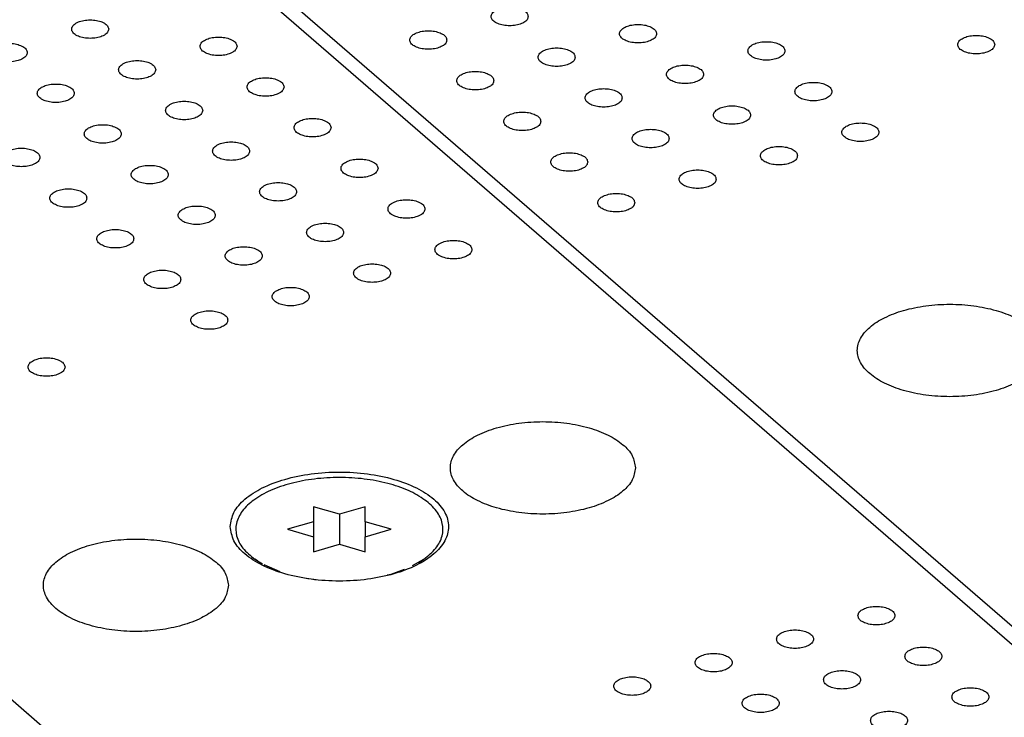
# Model space of a CAD drawing. Header units: inches. Extents: x 0 to 841, y 0 to 594.
# Tile 73 of 84: x 607 to 634, y 374 to 393. Entities that reach past the tile are written whole.
import ezdxf

# ---------------------------------------------------------------- set-up
doc = ezdxf.new("R2010")
doc.units = ezdxf.units.IN

# ---------------------------------------------------------------- blocks, each defined once
blk = doc.blocks.new('E8021-26512__267', base_point=(578.243, 347.648))
at = {"color": 7, "linetype": 'Continuous'}
for p, q in [((653.358, 359.702), (600.128, 405.799)), ((578.779, 399.389), (631.579, 353.662))]:
    blk.add_line(p, q, dxfattribs=at)
for points, knots in [([(609.639, 393.066), (609.631, 393.097), (609.615, 393.165), (609.514, 393.237), (609.384, 393.29), (609.223, 393.318), (609.054, 393.318), (608.894, 393.29), (608.761, 393.237), (608.667, 393.165), (608.626, 393.066), (608.667, 392.968), (608.761, 392.895), (608.894, 392.843), (609.054, 392.815), (609.223, 392.815), (609.384, 392.843), (609.514, 392.895), (609.615, 392.968), (609.631, 393.036), (609.639, 393.066)], [0, 0, 0, 0, 0.090666, 0.205523, 0.349779, 0.515635, 0.689283, 0.855139, 0.999394, 1.114251, 1.204917, 1.295583, 1.410441, 1.554696, 1.720552, 1.8942, 2.060056, 2.204311, 2.319168, 2.409834, 2.409834, 2.409834, 2.409834]), ([(613.108, 392.602), (613.101, 392.632), (613.084, 392.7), (612.984, 392.773), (612.853, 392.825), (612.693, 392.853), (612.524, 392.853), (612.364, 392.825), (612.231, 392.773), (612.136, 392.7), (612.096, 392.602), (612.136, 392.503), (612.231, 392.431), (612.364, 392.378), (612.524, 392.35), (612.693, 392.35), (612.853, 392.378), (612.984, 392.431), (613.084, 392.503), (613.101, 392.571), (613.108, 392.602)], [0, 0, 0, 0, 0.090666, 0.205523, 0.349779, 0.515635, 0.689283, 0.855139, 0.999394, 1.114251, 1.204917, 1.295583, 1.410441, 1.554696, 1.720552, 1.8942, 2.060056, 2.204311, 2.319168, 2.409834, 2.409834, 2.409834, 2.409834]), ([(607.439, 392.431), (607.432, 392.462), (607.415, 392.53), (607.314, 392.602), (607.184, 392.655), (607.023, 392.683), (606.854, 392.683), (606.694, 392.655), (606.562, 392.602), (606.467, 392.53), (606.426, 392.431), (606.467, 392.333), (606.562, 392.26), (606.694, 392.208), (606.854, 392.18), (607.023, 392.18), (607.184, 392.208), (607.314, 392.26), (607.415, 392.333), (607.432, 392.401), (607.439, 392.431)], [0, 0, 0, 0, 0.090666, 0.205523, 0.349779, 0.515635, 0.689283, 0.855139, 0.999394, 1.114251, 1.204917, 1.295583, 1.410441, 1.554696, 1.720552, 1.8942, 2.060056, 2.204311, 2.319168, 2.409834, 2.409834, 2.409834, 2.409834]), ([(610.909, 391.967), (610.901, 391.997), (610.885, 392.065), (610.784, 392.138), (610.654, 392.19), (610.493, 392.218), (610.324, 392.218), (610.164, 392.19), (610.031, 392.138), (609.937, 392.065), (609.896, 391.967), (609.937, 391.868), (610.031, 391.796), (610.164, 391.743), (610.324, 391.715), (610.493, 391.715), (610.654, 391.743), (610.784, 391.796), (610.885, 391.868), (610.901, 391.936), (610.909, 391.967)], [0, 0, 0, 0, 0.090666, 0.205523, 0.349779, 0.515635, 0.689283, 0.855139, 0.999394, 1.114251, 1.204917, 1.295583, 1.410441, 1.554696, 1.720552, 1.8942, 2.060056, 2.204311, 2.319168, 2.409834, 2.409834, 2.409834, 2.409834]), ([(614.378, 391.502), (614.371, 391.532), (614.354, 391.6), (614.254, 391.673), (614.123, 391.725), (613.963, 391.753), (613.794, 391.753), (613.634, 391.725), (613.501, 391.673), (613.406, 391.6), (613.366, 391.502), (613.406, 391.403), (613.501, 391.331), (613.634, 391.278), (613.794, 391.25), (613.963, 391.25), (614.123, 391.278), (614.254, 391.331), (614.354, 391.403), (614.371, 391.472), (614.378, 391.502)], [0, 0, 0, 0, 0.090666, 0.205523, 0.349779, 0.515635, 0.689283, 0.855139, 0.999394, 1.114251, 1.204917, 1.295583, 1.410441, 1.554696, 1.720552, 1.8942, 2.060056, 2.204311, 2.319168, 2.409834, 2.409834, 2.409834, 2.409834]), ([(608.709, 391.332), (608.702, 391.362), (608.685, 391.43), (608.584, 391.503), (608.454, 391.555), (608.293, 391.583), (608.124, 391.583), (607.964, 391.555), (607.832, 391.503), (607.737, 391.43), (607.696, 391.332), (607.737, 391.233), (607.832, 391.161), (607.964, 391.108), (608.124, 391.08), (608.293, 391.08), (608.454, 391.108), (608.584, 391.161), (608.685, 391.233), (608.702, 391.301), (608.709, 391.332)], [0, 0, 0, 0, 0.090666, 0.205523, 0.349779, 0.515635, 0.689283, 0.855139, 0.999394, 1.114251, 1.204917, 1.295583, 1.410441, 1.554696, 1.720552, 1.8942, 2.060056, 2.204311, 2.319168, 2.409834, 2.409834, 2.409834, 2.409834]), ([(612.179, 390.867), (612.171, 390.897), (612.155, 390.965), (612.054, 391.038), (611.924, 391.09), (611.763, 391.118), (611.594, 391.118), (611.434, 391.09), (611.301, 391.038), (611.207, 390.965), (611.166, 390.867), (611.207, 390.768), (611.301, 390.696), (611.434, 390.643), (611.594, 390.615), (611.763, 390.615), (611.924, 390.643), (612.054, 390.696), (612.155, 390.768), (612.171, 390.837), (612.179, 390.867)], [0, 0, 0, 0, 0.090666, 0.205523, 0.349779, 0.515635, 0.689283, 0.855139, 0.999394, 1.114251, 1.204917, 1.295583, 1.410441, 1.554696, 1.720552, 1.8942, 2.060056, 2.204311, 2.319168, 2.409834, 2.409834, 2.409834, 2.409834]), ([(609.979, 390.232), (609.972, 390.262), (609.955, 390.33), (609.854, 390.403), (609.724, 390.455), (609.563, 390.483), (609.394, 390.483), (609.234, 390.455), (609.102, 390.403), (609.007, 390.33), (608.966, 390.232), (609.007, 390.133), (609.102, 390.061), (609.234, 390.008), (609.394, 389.98), (609.563, 389.98), (609.724, 390.008), (609.854, 390.061), (609.955, 390.133), (609.972, 390.202), (609.979, 390.232)], [0, 0, 0, 0, 0.090666, 0.205523, 0.349779, 0.515635, 0.689283, 0.855139, 0.999394, 1.114251, 1.204917, 1.295583, 1.410441, 1.554696, 1.720552, 1.8942, 2.060056, 2.204311, 2.319168, 2.409834, 2.409834, 2.409834, 2.409834]), ([(615.648, 390.402), (615.641, 390.432), (615.624, 390.5), (615.524, 390.573), (615.393, 390.626), (615.233, 390.653), (615.064, 390.653), (614.904, 390.626), (614.771, 390.573), (614.676, 390.5), (614.636, 390.402), (614.676, 390.303), (614.771, 390.231), (614.904, 390.178), (615.064, 390.151), (615.233, 390.151), (615.393, 390.178), (615.524, 390.231), (615.624, 390.303), (615.641, 390.372), (615.648, 390.402)], [0, 0, 0, 0, 0.090666, 0.205523, 0.349779, 0.515635, 0.689283, 0.855139, 0.999394, 1.114251, 1.204917, 1.295583, 1.410441, 1.554696, 1.720552, 1.8942, 2.060056, 2.204311, 2.319168, 2.409834, 2.409834, 2.409834, 2.409834]), ([(613.449, 389.767), (613.441, 389.797), (613.425, 389.865), (613.324, 389.938), (613.194, 389.991), (613.033, 390.018), (612.864, 390.018), (612.704, 389.991), (612.571, 389.938), (612.477, 389.865), (612.436, 389.767), (612.477, 389.668), (612.571, 389.596), (612.704, 389.543), (612.864, 389.516), (613.033, 389.516), (613.194, 389.543), (613.324, 389.596), (613.425, 389.668), (613.441, 389.737), (613.449, 389.767)], [0, 0, 0, 0, 0.090666, 0.205523, 0.349779, 0.515635, 0.689283, 0.855139, 0.999394, 1.114251, 1.204917, 1.295583, 1.410441, 1.554696, 1.720552, 1.8942, 2.060056, 2.204311, 2.319168, 2.409834, 2.409834, 2.409834, 2.409834]), ([(607.779, 389.597), (607.772, 389.627), (607.755, 389.695), (607.655, 389.768), (607.524, 389.82), (607.364, 389.848), (607.195, 389.848), (607.035, 389.82), (606.902, 389.768), (606.807, 389.695), (606.767, 389.597), (606.807, 389.498), (606.902, 389.426), (607.035, 389.373), (607.195, 389.345), (607.364, 389.345), (607.524, 389.373), (607.655, 389.426), (607.755, 389.498), (607.772, 389.567), (607.779, 389.597)], [0, 0, 0, 0, 0.090666, 0.205523, 0.349779, 0.515635, 0.689283, 0.855139, 0.999394, 1.114251, 1.204917, 1.295583, 1.410441, 1.554696, 1.720552, 1.8942, 2.060056, 2.204311, 2.319168, 2.409834, 2.409834, 2.409834, 2.409834]), ([(611.249, 389.132), (611.242, 389.162), (611.225, 389.23), (611.124, 389.303), (610.994, 389.356), (610.833, 389.383), (610.664, 389.383), (610.504, 389.356), (610.372, 389.303), (610.277, 389.23), (610.236, 389.132), (610.277, 389.033), (610.372, 388.961), (610.504, 388.908), (610.664, 388.881), (610.833, 388.881), (610.994, 388.908), (611.124, 388.961), (611.225, 389.033), (611.242, 389.102), (611.249, 389.132)], [0, 0, 0, 0, 0.090666, 0.205523, 0.349779, 0.515635, 0.689283, 0.855139, 0.999394, 1.114251, 1.204917, 1.295583, 1.410441, 1.554696, 1.720552, 1.8942, 2.060056, 2.204311, 2.319168, 2.409834, 2.409834, 2.409834, 2.409834]), ([(616.918, 389.302), (616.911, 389.332), (616.894, 389.401), (616.794, 389.473), (616.663, 389.526), (616.503, 389.553), (616.334, 389.553), (616.174, 389.526), (616.041, 389.473), (615.946, 389.401), (615.906, 389.302), (615.946, 389.203), (616.041, 389.131), (616.174, 389.078), (616.334, 389.051), (616.503, 389.051), (616.663, 389.078), (616.794, 389.131), (616.894, 389.203), (616.911, 389.272), (616.918, 389.302)], [0, 0, 0, 0, 0.090666, 0.205523, 0.349779, 0.515635, 0.689283, 0.855139, 0.999394, 1.114251, 1.204917, 1.295583, 1.410441, 1.554696, 1.720552, 1.8942, 2.060056, 2.204311, 2.319168, 2.409834, 2.409834, 2.409834, 2.409834]), ([(614.719, 388.667), (614.711, 388.697), (614.695, 388.766), (614.594, 388.838), (614.464, 388.891), (614.303, 388.918), (614.134, 388.918), (613.974, 388.891), (613.841, 388.838), (613.747, 388.766), (613.706, 388.667), (613.747, 388.568), (613.841, 388.496), (613.974, 388.443), (614.134, 388.416), (614.303, 388.416), (614.464, 388.443), (614.594, 388.496), (614.695, 388.568), (614.711, 388.637), (614.719, 388.667)], [0, 0, 0, 0, 0.090666, 0.205523, 0.349779, 0.515635, 0.689283, 0.855139, 0.999394, 1.114251, 1.204917, 1.295583, 1.410441, 1.554696, 1.720552, 1.8942, 2.060056, 2.204311, 2.319168, 2.409834, 2.409834, 2.409834, 2.409834]), ([(609.049, 388.497), (609.042, 388.527), (609.025, 388.595), (608.925, 388.668), (608.794, 388.721), (608.634, 388.748), (608.465, 388.748), (608.305, 388.721), (608.172, 388.668), (608.077, 388.595), (608.037, 388.497), (608.077, 388.398), (608.172, 388.326), (608.305, 388.273), (608.465, 388.246), (608.634, 388.246), (608.794, 388.273), (608.925, 388.326), (609.025, 388.398), (609.042, 388.467), (609.049, 388.497)], [0, 0, 0, 0, 0.090666, 0.205523, 0.349779, 0.515635, 0.689283, 0.855139, 0.999394, 1.114251, 1.204917, 1.295583, 1.410441, 1.554696, 1.720552, 1.8942, 2.060056, 2.204311, 2.319168, 2.409834, 2.409834, 2.409834, 2.409834]), ([(612.519, 388.032), (612.512, 388.062), (612.495, 388.131), (612.394, 388.203), (612.264, 388.256), (612.103, 388.283), (611.934, 388.283), (611.774, 388.256), (611.642, 388.203), (611.547, 388.131), (611.506, 388.032), (611.547, 387.933), (611.642, 387.861), (611.774, 387.808), (611.934, 387.781), (612.103, 387.781), (612.264, 387.808), (612.394, 387.861), (612.495, 387.933), (612.512, 388.002), (612.519, 388.032)], [0, 0, 0, 0, 0.090666, 0.205523, 0.349779, 0.515635, 0.689283, 0.855139, 0.999394, 1.114251, 1.204917, 1.295583, 1.410441, 1.554696, 1.720552, 1.8942, 2.060056, 2.204311, 2.319168, 2.409834, 2.409834, 2.409834, 2.409834]), ([(618.188, 388.202), (618.181, 388.232), (618.164, 388.301), (618.064, 388.373), (617.933, 388.426), (617.773, 388.453), (617.604, 388.453), (617.444, 388.426), (617.311, 388.373), (617.216, 388.301), (617.176, 388.202), (617.216, 388.104), (617.311, 388.031), (617.444, 387.978), (617.604, 387.951), (617.773, 387.951), (617.933, 387.978), (618.064, 388.031), (618.164, 388.104), (618.181, 388.172), (618.188, 388.202)], [0, 0, 0, 0, 0.090666, 0.205523, 0.349779, 0.515635, 0.689283, 0.855139, 0.999394, 1.114251, 1.204917, 1.295583, 1.410441, 1.554696, 1.720552, 1.8942, 2.060056, 2.204311, 2.319168, 2.409834, 2.409834, 2.409834, 2.409834]), ([(615.989, 387.567), (615.981, 387.597), (615.965, 387.666), (615.864, 387.738), (615.734, 387.791), (615.573, 387.818), (615.404, 387.818), (615.244, 387.791), (615.111, 387.738), (615.017, 387.666), (614.976, 387.567), (615.017, 387.469), (615.111, 387.396), (615.244, 387.343), (615.404, 387.316), (615.573, 387.316), (615.734, 387.343), (615.864, 387.396), (615.965, 387.469), (615.981, 387.537), (615.989, 387.567)], [0, 0, 0, 0, 0.090666, 0.205523, 0.349779, 0.515635, 0.689283, 0.855139, 0.999394, 1.114251, 1.204917, 1.295583, 1.410441, 1.554696, 1.720552, 1.8942, 2.060056, 2.204311, 2.319168, 2.409834, 2.409834, 2.409834, 2.409834]), ([(610.319, 387.397), (610.312, 387.427), (610.295, 387.496), (610.195, 387.568), (610.064, 387.621), (609.904, 387.648), (609.735, 387.648), (609.575, 387.621), (609.442, 387.568), (609.347, 387.496), (609.307, 387.397), (609.347, 387.298), (609.442, 387.226), (609.575, 387.173), (609.735, 387.146), (609.904, 387.146), (610.064, 387.173), (610.195, 387.226), (610.295, 387.298), (610.312, 387.367), (610.319, 387.397)], [0, 0, 0, 0, 0.090666, 0.205523, 0.349779, 0.515635, 0.689283, 0.855139, 0.999394, 1.114251, 1.204917, 1.295583, 1.410441, 1.554696, 1.720552, 1.8942, 2.060056, 2.204311, 2.319168, 2.409834, 2.409834, 2.409834, 2.409834]), ([(619.458, 387.102), (619.451, 387.132), (619.434, 387.201), (619.334, 387.273), (619.203, 387.326), (619.043, 387.354), (618.874, 387.354), (618.714, 387.326), (618.581, 387.273), (618.486, 387.201), (618.446, 387.102), (618.486, 387.004), (618.581, 386.931), (618.714, 386.879), (618.874, 386.851), (619.043, 386.851), (619.203, 386.879), (619.334, 386.931), (619.434, 387.004), (619.451, 387.072), (619.458, 387.102)], [0, 0, 0, 0, 0.090666, 0.205523, 0.349779, 0.515635, 0.689283, 0.855139, 0.999394, 1.114251, 1.204917, 1.295583, 1.410441, 1.554696, 1.720552, 1.8942, 2.060056, 2.204311, 2.319168, 2.409834, 2.409834, 2.409834, 2.409834]), ([(613.789, 386.932), (613.782, 386.962), (613.765, 387.031), (613.664, 387.103), (613.534, 387.156), (613.373, 387.183), (613.204, 387.183), (613.044, 387.156), (612.912, 387.103), (612.817, 387.031), (612.776, 386.932), (612.817, 386.834), (612.912, 386.761), (613.044, 386.708), (613.204, 386.681), (613.373, 386.681), (613.534, 386.708), (613.664, 386.761), (613.765, 386.834), (613.782, 386.902), (613.789, 386.932)], [0, 0, 0, 0, 0.090666, 0.205523, 0.349779, 0.515635, 0.689283, 0.855139, 0.999394, 1.114251, 1.204917, 1.295583, 1.410441, 1.554696, 1.720552, 1.8942, 2.060056, 2.204311, 2.319168, 2.409834, 2.409834, 2.409834, 2.409834]), ([(617.259, 386.467), (617.251, 386.497), (617.235, 386.566), (617.134, 386.638), (617.004, 386.691), (616.843, 386.719), (616.674, 386.719), (616.514, 386.691), (616.381, 386.638), (616.287, 386.566), (616.246, 386.467), (616.287, 386.369), (616.381, 386.296), (616.514, 386.244), (616.674, 386.216), (616.843, 386.216), (617.004, 386.244), (617.134, 386.296), (617.235, 386.369), (617.251, 386.437), (617.259, 386.467)], [0, 0, 0, 0, 0.090666, 0.205523, 0.349779, 0.515635, 0.689283, 0.855139, 0.999394, 1.114251, 1.204917, 1.295583, 1.410441, 1.554696, 1.720552, 1.8942, 2.060056, 2.204311, 2.319168, 2.409834, 2.409834, 2.409834, 2.409834]), ([(611.589, 386.297), (611.582, 386.327), (611.565, 386.396), (611.465, 386.468), (611.334, 386.521), (611.174, 386.548), (611.005, 386.548), (610.845, 386.521), (610.712, 386.468), (610.617, 386.396), (610.577, 386.297), (610.617, 386.199), (610.712, 386.126), (610.845, 386.073), (611.005, 386.046), (611.174, 386.046), (611.334, 386.073), (611.465, 386.126), (611.565, 386.199), (611.582, 386.267), (611.589, 386.297)], [0, 0, 0, 0, 0.090666, 0.205523, 0.349779, 0.515635, 0.689283, 0.855139, 0.999394, 1.114251, 1.204917, 1.295583, 1.410441, 1.554696, 1.720552, 1.8942, 2.060056, 2.204311, 2.319168, 2.409834, 2.409834, 2.409834, 2.409834]), ([(615.059, 385.832), (615.052, 385.862), (615.035, 385.931), (614.934, 386.003), (614.804, 386.056), (614.643, 386.084), (614.474, 386.084), (614.314, 386.056), (614.182, 386.003), (614.087, 385.931), (614.046, 385.832), (614.087, 385.734), (614.182, 385.661), (614.314, 385.609), (614.474, 385.581), (614.643, 385.581), (614.804, 385.609), (614.934, 385.661), (615.035, 385.734), (615.052, 385.802), (615.059, 385.832)], [0, 0, 0, 0, 0.090666, 0.205523, 0.349779, 0.515635, 0.689283, 0.855139, 0.999394, 1.114251, 1.204917, 1.295583, 1.410441, 1.554696, 1.720552, 1.8942, 2.060056, 2.204311, 2.319168, 2.409834, 2.409834, 2.409834, 2.409834]), ([(612.859, 385.197), (612.852, 385.227), (612.835, 385.296), (612.735, 385.368), (612.604, 385.421), (612.444, 385.449), (612.275, 385.449), (612.115, 385.421), (611.982, 385.368), (611.887, 385.296), (611.847, 385.197), (611.887, 385.099), (611.982, 385.026), (612.115, 384.974), (612.275, 384.946), (612.444, 384.946), (612.604, 384.974), (612.735, 385.026), (612.835, 385.099), (612.852, 385.167), (612.859, 385.197)], [0, 0, 0, 0, 0.090666, 0.205523, 0.349779, 0.515635, 0.689283, 0.855139, 0.999394, 1.114251, 1.204917, 1.295583, 1.410441, 1.554696, 1.720552, 1.8942, 2.060056, 2.204311, 2.319168, 2.409834, 2.409834, 2.409834, 2.409834]), ([(608.46, 383.927), (608.452, 383.957), (608.436, 384.026), (608.335, 384.098), (608.205, 384.151), (608.044, 384.179), (607.875, 384.179), (607.715, 384.151), (607.583, 384.098), (607.488, 384.026), (607.447, 383.927), (607.488, 383.829), (607.583, 383.756), (607.715, 383.704), (607.875, 383.676), (608.044, 383.676), (608.205, 383.704), (608.335, 383.756), (608.436, 383.829), (608.452, 383.897), (608.46, 383.927)], [0, 0, 0, 0, 0.090666, 0.205523, 0.349779, 0.515635, 0.689283, 0.855139, 0.999394, 1.114251, 1.204917, 1.295583, 1.410441, 1.554696, 1.720552, 1.8942, 2.060056, 2.204311, 2.319168, 2.409834, 2.409834, 2.409834, 2.409834]), ([(623.874, 381.2), (623.855, 381.312), (623.813, 381.556), (623.527, 381.86), (623.126, 382.112), (622.608, 382.303), (622.012, 382.423), (621.374, 382.464), (620.736, 382.423), (620.139, 382.303), (619.623, 382.112), (619.217, 381.86), (618.944, 381.556), (618.841, 381.2), (618.944, 380.845), (619.217, 380.541), (619.623, 380.289), (620.139, 380.098), (620.736, 379.978), (621.374, 379.937), (622.012, 379.978), (622.608, 380.098), (623.126, 380.289), (623.527, 380.541), (623.813, 380.845), (623.855, 381.088), (623.874, 381.2)], [0, 0, 0, 0, 0.334551, 0.726039, 1.200239, 1.754805, 2.370553, 3.019001, 3.667449, 4.283197, 4.837763, 5.311962, 5.703451, 6.038002, 6.372553, 6.764041, 7.238241, 7.792807, 8.408555, 9.057003, 9.70545, 10.321198, 10.875764, 11.349964, 11.741453, 12.076003, 12.076003, 12.076003, 12.076003]), ([(612.924, 379.613), (612.947, 379.481), (612.996, 379.194), (613.334, 378.835), (613.807, 378.537), (614.418, 378.312), (615.121, 378.17), (615.874, 378.122), (616.627, 378.17), (617.331, 378.312), (617.941, 378.537), (618.419, 378.835), (618.741, 379.194), (618.863, 379.613), (618.741, 380.032), (618.419, 380.391), (617.941, 380.689), (617.331, 380.914), (616.627, 381.056), (615.874, 381.104), (615.121, 381.056), (614.418, 380.914), (613.807, 380.689), (613.334, 380.391), (612.996, 380.032), (612.947, 379.745), (612.924, 379.613)], [0, 0, 0, 0, 0.39477, 0.856726, 1.416282, 2.07067, 2.797253, 3.562421, 4.327589, 5.054172, 5.70856, 6.268116, 6.730072, 7.124842, 7.519612, 7.981568, 8.541124, 9.195512, 9.922095, 10.687263, 11.452431, 12.179014, 12.833402, 13.392958, 13.854914, 14.249684, 14.249684, 14.249684, 14.249684]), ([(612.875, 378.025), (612.856, 378.137), (612.815, 378.381), (612.528, 378.685), (612.128, 378.937), (611.609, 379.128), (611.013, 379.248), (610.375, 379.289), (609.737, 379.248), (609.141, 379.128), (608.624, 378.937), (608.219, 378.685), (607.946, 378.381), (607.843, 378.025), (607.946, 377.67), (608.219, 377.366), (608.624, 377.114), (609.141, 376.923), (609.737, 376.803), (610.375, 376.762), (611.013, 376.803), (611.609, 376.923), (612.128, 377.114), (612.528, 377.366), (612.815, 377.67), (612.856, 377.913), (612.875, 378.025)], [0, 0, 0, 0, 0.334551, 0.726039, 1.200239, 1.754805, 2.370553, 3.019001, 3.667449, 4.283197, 4.837763, 5.311962, 5.703451, 6.038002, 6.372553, 6.764041, 7.238241, 7.792807, 8.408555, 9.057003, 9.70545, 10.321198, 10.875764, 11.349964, 11.741453, 12.076003, 12.076003, 12.076003, 12.076003]), ([(629.888, 377.204), (629.896, 377.173), (629.912, 377.105), (630.013, 377.033), (630.143, 376.98), (630.304, 376.952), (630.473, 376.952), (630.633, 376.98), (630.765, 377.033), (630.86, 377.105), (630.901, 377.204), (630.86, 377.302), (630.765, 377.375), (630.633, 377.427), (630.473, 377.455), (630.304, 377.455), (630.143, 377.427), (630.013, 377.375), (629.912, 377.302), (629.896, 377.234), (629.888, 377.204)], [0, 0, 0, 0, 0.090666, 0.205523, 0.349779, 0.515635, 0.689283, 0.855139, 0.999394, 1.114251, 1.204917, 1.295583, 1.410441, 1.554696, 1.720552, 1.8942, 2.060056, 2.204311, 2.319168, 2.409834, 2.409834, 2.409834, 2.409834]), ([(627.689, 376.569), (627.696, 376.538), (627.712, 376.47), (627.813, 376.398), (627.944, 376.345), (628.104, 376.317), (628.273, 376.317), (628.433, 376.345), (628.566, 376.398), (628.66, 376.47), (628.701, 376.569), (628.66, 376.667), (628.566, 376.74), (628.433, 376.792), (628.273, 376.82), (628.104, 376.82), (627.944, 376.792), (627.813, 376.74), (627.712, 376.667), (627.696, 376.599), (627.689, 376.569)], [0, 0, 0, 0, 0.090666, 0.205523, 0.349779, 0.515635, 0.689283, 0.855139, 0.999394, 1.114251, 1.204917, 1.295583, 1.410441, 1.554696, 1.720552, 1.8942, 2.060056, 2.204311, 2.319168, 2.409834, 2.409834, 2.409834, 2.409834]), ([(631.158, 376.104), (631.166, 376.074), (631.182, 376.005), (631.283, 375.933), (631.413, 375.88), (631.574, 375.853), (631.743, 375.853), (631.903, 375.88), (632.035, 375.933), (632.13, 376.005), (632.171, 376.104), (632.13, 376.202), (632.035, 376.275), (631.903, 376.327), (631.743, 376.355), (631.574, 376.355), (631.413, 376.327), (631.283, 376.275), (631.182, 376.202), (631.166, 376.134), (631.158, 376.104)], [0, 0, 0, 0, 0.090666, 0.205523, 0.349779, 0.515635, 0.689283, 0.855139, 0.999394, 1.114251, 1.204917, 1.295583, 1.410441, 1.554696, 1.720552, 1.8942, 2.060056, 2.204311, 2.319168, 2.409834, 2.409834, 2.409834, 2.409834]), ([(625.489, 375.934), (625.496, 375.903), (625.513, 375.835), (625.613, 375.763), (625.744, 375.71), (625.904, 375.682), (626.073, 375.682), (626.233, 375.71), (626.366, 375.763), (626.461, 375.835), (626.501, 375.934), (626.461, 376.032), (626.366, 376.105), (626.233, 376.157), (626.073, 376.185), (625.904, 376.185), (625.744, 376.157), (625.613, 376.105), (625.513, 376.032), (625.496, 375.964), (625.489, 375.934)], [0, 0, 0, 0, 0.090666, 0.205523, 0.349779, 0.515635, 0.689283, 0.855139, 0.999394, 1.114251, 1.204917, 1.295583, 1.410441, 1.554696, 1.720552, 1.8942, 2.060056, 2.204311, 2.319168, 2.409834, 2.409834, 2.409834, 2.409834]), ([(623.289, 375.299), (623.296, 375.268), (623.313, 375.2), (623.414, 375.128), (623.544, 375.075), (623.705, 375.047), (623.874, 375.047), (624.034, 375.075), (624.166, 375.128), (624.261, 375.2), (624.302, 375.299), (624.261, 375.397), (624.166, 375.47), (624.034, 375.522), (623.874, 375.55), (623.705, 375.55), (623.544, 375.522), (623.414, 375.47), (623.313, 375.397), (623.296, 375.329), (623.289, 375.299)], [0, 0, 0, 0, 0.090666, 0.205523, 0.349779, 0.515635, 0.689283, 0.855139, 0.999394, 1.114251, 1.204917, 1.295583, 1.410441, 1.554696, 1.720552, 1.8942, 2.060056, 2.204311, 2.319168, 2.409834, 2.409834, 2.409834, 2.409834]), ([(628.959, 375.469), (628.966, 375.439), (628.982, 375.37), (629.083, 375.298), (629.214, 375.245), (629.374, 375.218), (629.543, 375.218), (629.703, 375.245), (629.836, 375.298), (629.93, 375.37), (629.971, 375.469), (629.93, 375.567), (629.836, 375.64), (629.703, 375.692), (629.543, 375.72), (629.374, 375.72), (629.214, 375.692), (629.083, 375.64), (628.982, 375.567), (628.966, 375.499), (628.959, 375.469)], [0, 0, 0, 0, 0.090666, 0.205523, 0.349779, 0.515635, 0.689283, 0.855139, 0.999394, 1.114251, 1.204917, 1.295583, 1.410441, 1.554696, 1.720552, 1.8942, 2.060056, 2.204311, 2.319168, 2.409834, 2.409834, 2.409834, 2.409834]), ([(632.428, 375.004), (632.436, 374.974), (632.452, 374.905), (632.553, 374.833), (632.683, 374.78), (632.844, 374.753), (633.013, 374.753), (633.173, 374.78), (633.305, 374.833), (633.4, 374.905), (633.441, 375.004), (633.4, 375.103), (633.305, 375.175), (633.173, 375.228), (633.013, 375.255), (632.844, 375.255), (632.683, 375.228), (632.553, 375.175), (632.452, 375.103), (632.436, 375.034), (632.428, 375.004)], [0, 0, 0, 0, 0.090666, 0.205523, 0.349779, 0.515635, 0.689283, 0.855139, 0.999394, 1.114251, 1.204917, 1.295583, 1.410441, 1.554696, 1.720552, 1.8942, 2.060056, 2.204311, 2.319168, 2.409834, 2.409834, 2.409834, 2.409834]), ([(626.759, 374.834), (626.766, 374.804), (626.783, 374.735), (626.883, 374.663), (627.014, 374.61), (627.174, 374.583), (627.343, 374.583), (627.503, 374.61), (627.636, 374.663), (627.731, 374.735), (627.771, 374.834), (627.731, 374.932), (627.636, 375.005), (627.503, 375.057), (627.343, 375.085), (627.174, 375.085), (627.014, 375.057), (626.883, 375.005), (626.783, 374.932), (626.766, 374.864), (626.759, 374.834)], [0, 0, 0, 0, 0.090666, 0.205523, 0.349779, 0.515635, 0.689283, 0.855139, 0.999394, 1.114251, 1.204917, 1.295583, 1.410441, 1.554696, 1.720552, 1.8942, 2.060056, 2.204311, 2.319168, 2.409834, 2.409834, 2.409834, 2.409834]), ([(630.229, 374.369), (630.236, 374.339), (630.252, 374.27), (630.353, 374.198), (630.484, 374.145), (630.644, 374.118), (630.813, 374.118), (630.973, 374.145), (631.106, 374.198), (631.2, 374.27), (631.241, 374.369), (631.2, 374.468), (631.106, 374.54), (630.973, 374.593), (630.813, 374.62), (630.644, 374.62), (630.484, 374.593), (630.353, 374.54), (630.252, 374.468), (630.236, 374.399), (630.229, 374.369)], [0, 0, 0, 0, 0.090666, 0.205523, 0.349779, 0.515635, 0.689283, 0.855139, 0.999394, 1.114251, 1.204917, 1.295583, 1.410441, 1.554696, 1.720552, 1.8942, 2.060056, 2.204311, 2.319168, 2.409834, 2.409834, 2.409834, 2.409834])]:
    blk.add_open_spline(points, degree=3, knots=knots, dxfattribs=at)
blk = doc.blocks.new('0515-2032_2__269', base_point=(613.039, 378.153))
at = {"color": 7, "linetype": 'Continuous'}
for p, q in [((615.174, 380.147), (615.174, 379.742)), ((615.874, 379.945), (615.174, 380.147)), ((616.574, 380.147), (615.874, 379.945)), ((616.574, 379.742), (616.574, 380.147)), ((615.874, 379.945), (615.874, 379.136)), ((615.174, 379.742), (614.474, 379.54)), ((614.474, 379.54), (615.174, 379.338)), ((615.174, 379.742), (615.174, 379.338)), ((616.574, 379.742), (616.574, 379.338)), ((617.274, 379.54), (616.574, 379.742)), ((616.574, 379.338), (617.274, 379.54)), ((615.174, 379.338), (615.174, 378.934)), ((616.574, 378.934), (616.574, 379.338)), ((615.174, 378.934), (615.874, 379.136)), ((615.874, 379.136), (616.574, 378.934)), ((613.588, 378.732), (613.8, 378.601)), ((613.659, 378.682), (613.588, 378.732)), ((617.853, 378.556), (618.161, 378.732)), ((618.009, 378.625), (618.161, 378.732)), ((613.829, 378.585), (614.269, 378.396)), ((617.274, 378.328), (617.638, 378.462)), ((614.985, 378.219), (615.251, 378.184)), ((616.178, 378.153), (616.397, 378.174)), ((617.169, 378.305), (617.274, 378.328))]:
    blk.add_line(p, q, dxfattribs=at)
blk.add_open_spline([(618.161, 378.732), (618.276, 378.824), (618.487, 378.994), (618.676, 379.342), (618.684, 379.715), (618.503, 380.062), (618.175, 380.362), (617.723, 380.61), (617.168, 380.797), (616.54, 380.914), (615.874, 380.954), (615.209, 380.914), (614.581, 380.797), (614.026, 380.61), (613.574, 380.362), (613.246, 380.062), (613.065, 379.715), (613.072, 379.342), (613.262, 378.994), (613.473, 378.824), (613.588, 378.732)], degree=3, knots=[0, 0, 0, 0, 0.439001, 0.808336, 1.147622, 1.513368, 1.947024, 2.462204, 3.052061, 3.697442, 4.3722, 5.046958, 5.69234, 6.282196, 6.797377, 7.231033, 7.596779, 7.936065, 8.3054, 8.744401, 8.744401, 8.744401, 8.744401], dxfattribs=at)
blk = doc.blocks.new('E8021-66412_MUXIP01_5', base_point=(578.243, 347.648))
for name, p in [('E8021-26512__267', (578.243, 347.648)), ('0515-2032_2__269', (613.039, 378.153))]:
    blk.add_blockref(name, p)
blk = doc.blocks.new('E8021-26512__272', base_point=(600.24, 353.998))
at = {"color": 7, "linetype": 'Continuous'}
blk.add_line((600.776, 405.739), (653.576, 360.012), dxfattribs=at)
for points, knots in [([(620.977, 393.407), (620.97, 393.437), (620.954, 393.505), (620.853, 393.578), (620.722, 393.63), (620.562, 393.658), (620.393, 393.658), (620.233, 393.63), (620.1, 393.578), (620.005, 393.505), (619.965, 393.407), (620.005, 393.308), (620.1, 393.236), (620.233, 393.183), (620.393, 393.155), (620.562, 393.155), (620.722, 393.183), (620.853, 393.236), (620.954, 393.308), (620.97, 393.377), (620.977, 393.407)], [0, 0, 0, 0, 0.090666, 0.205523, 0.349779, 0.515635, 0.689283, 0.855139, 0.999394, 1.114251, 1.204917, 1.295583, 1.410441, 1.554696, 1.720552, 1.8942, 2.060056, 2.204311, 2.319168, 2.409834, 2.409834, 2.409834, 2.409834]), ([(624.447, 392.942), (624.44, 392.972), (624.423, 393.04), (624.323, 393.113), (624.192, 393.166), (624.032, 393.193), (623.863, 393.193), (623.703, 393.166), (623.57, 393.113), (623.475, 393.04), (623.435, 392.942), (623.475, 392.843), (623.57, 392.771), (623.703, 392.718), (623.863, 392.691), (624.032, 392.691), (624.192, 392.718), (624.323, 392.771), (624.423, 392.843), (624.44, 392.912), (624.447, 392.942)], [0, 0, 0, 0, 0.090666, 0.205523, 0.349779, 0.515635, 0.689283, 0.855139, 0.999394, 1.114251, 1.204917, 1.295583, 1.410441, 1.554696, 1.720552, 1.8942, 2.060056, 2.204311, 2.319168, 2.409834, 2.409834, 2.409834, 2.409834]), ([(618.778, 392.772), (618.77, 392.802), (618.754, 392.87), (618.653, 392.943), (618.523, 392.995), (618.362, 393.023), (618.193, 393.023), (618.033, 392.995), (617.901, 392.943), (617.806, 392.87), (617.765, 392.772), (617.806, 392.673), (617.901, 392.601), (618.033, 392.548), (618.193, 392.52), (618.362, 392.52), (618.523, 392.548), (618.653, 392.601), (618.754, 392.673), (618.77, 392.742), (618.778, 392.772)], [0, 0, 0, 0, 0.090666, 0.205523, 0.349779, 0.515635, 0.689283, 0.855139, 0.999394, 1.114251, 1.204917, 1.295583, 1.410441, 1.554696, 1.720552, 1.8942, 2.060056, 2.204311, 2.319168, 2.409834, 2.409834, 2.409834, 2.409834]), ([(633.586, 392.647), (633.579, 392.677), (633.562, 392.746), (633.462, 392.818), (633.331, 392.871), (633.171, 392.898), (633.002, 392.898), (632.842, 392.871), (632.709, 392.818), (632.614, 392.746), (632.574, 392.647), (632.614, 392.549), (632.709, 392.476), (632.842, 392.423), (633.002, 392.396), (633.171, 392.396), (633.331, 392.423), (633.462, 392.476), (633.562, 392.549), (633.579, 392.617), (633.586, 392.647)], [0, 0, 0, 0, 0.090666, 0.205523, 0.349779, 0.515635, 0.689283, 0.855139, 0.999394, 1.114251, 1.204917, 1.295583, 1.410441, 1.554696, 1.720552, 1.8942, 2.060056, 2.204311, 2.319168, 2.409834, 2.409834, 2.409834, 2.409834]), ([(622.247, 392.307), (622.24, 392.337), (622.224, 392.405), (622.123, 392.478), (621.992, 392.531), (621.832, 392.558), (621.663, 392.558), (621.503, 392.531), (621.37, 392.478), (621.275, 392.405), (621.235, 392.307), (621.275, 392.208), (621.37, 392.136), (621.503, 392.083), (621.663, 392.056), (621.832, 392.056), (621.992, 392.083), (622.123, 392.136), (622.224, 392.208), (622.24, 392.277), (622.247, 392.307)], [0, 0, 0, 0, 0.090666, 0.205523, 0.349779, 0.515635, 0.689283, 0.855139, 0.999394, 1.114251, 1.204917, 1.295583, 1.410441, 1.554696, 1.720552, 1.8942, 2.060056, 2.204311, 2.319168, 2.409834, 2.409834, 2.409834, 2.409834]), ([(627.917, 392.477), (627.909, 392.507), (627.893, 392.576), (627.792, 392.648), (627.662, 392.701), (627.501, 392.728), (627.332, 392.728), (627.172, 392.701), (627.04, 392.648), (626.945, 392.576), (626.904, 392.477), (626.945, 392.378), (627.04, 392.306), (627.172, 392.253), (627.332, 392.226), (627.501, 392.226), (627.662, 392.253), (627.792, 392.306), (627.893, 392.378), (627.909, 392.447), (627.917, 392.477)], [0, 0, 0, 0, 0.090666, 0.205523, 0.349779, 0.515635, 0.689283, 0.855139, 0.999394, 1.114251, 1.204917, 1.295583, 1.410441, 1.554696, 1.720552, 1.8942, 2.060056, 2.204311, 2.319168, 2.409834, 2.409834, 2.409834, 2.409834]), ([(625.717, 391.842), (625.71, 391.872), (625.693, 391.941), (625.593, 392.013), (625.462, 392.066), (625.302, 392.093), (625.133, 392.093), (624.973, 392.066), (624.84, 392.013), (624.745, 391.941), (624.705, 391.842), (624.745, 391.743), (624.84, 391.671), (624.973, 391.618), (625.133, 391.591), (625.302, 391.591), (625.462, 391.618), (625.593, 391.671), (625.693, 391.743), (625.71, 391.812), (625.717, 391.842)], [0, 0, 0, 0, 0.090666, 0.205523, 0.349779, 0.515635, 0.689283, 0.855139, 0.999394, 1.114251, 1.204917, 1.295583, 1.410441, 1.554696, 1.720552, 1.8942, 2.060056, 2.204311, 2.319168, 2.409834, 2.409834, 2.409834, 2.409834]), ([(620.048, 391.672), (620.04, 391.702), (620.024, 391.77), (619.923, 391.843), (619.793, 391.896), (619.632, 391.923), (619.463, 391.923), (619.303, 391.896), (619.171, 391.843), (619.076, 391.77), (619.035, 391.672), (619.076, 391.573), (619.171, 391.501), (619.303, 391.448), (619.463, 391.421), (619.632, 391.421), (619.793, 391.448), (619.923, 391.501), (620.024, 391.573), (620.04, 391.642), (620.048, 391.672)], [0, 0, 0, 0, 0.090666, 0.205523, 0.349779, 0.515635, 0.689283, 0.855139, 0.999394, 1.114251, 1.204917, 1.295583, 1.410441, 1.554696, 1.720552, 1.8942, 2.060056, 2.204311, 2.319168, 2.409834, 2.409834, 2.409834, 2.409834]), ([(629.187, 391.377), (629.179, 391.407), (629.163, 391.476), (629.062, 391.548), (628.932, 391.601), (628.771, 391.628), (628.602, 391.628), (628.442, 391.601), (628.31, 391.548), (628.215, 391.476), (628.174, 391.377), (628.215, 391.279), (628.31, 391.206), (628.442, 391.153), (628.602, 391.126), (628.771, 391.126), (628.932, 391.153), (629.062, 391.206), (629.163, 391.279), (629.179, 391.347), (629.187, 391.377)], [0, 0, 0, 0, 0.090666, 0.205523, 0.349779, 0.515635, 0.689283, 0.855139, 0.999394, 1.114251, 1.204917, 1.295583, 1.410441, 1.554696, 1.720552, 1.8942, 2.060056, 2.204311, 2.319168, 2.409834, 2.409834, 2.409834, 2.409834]), ([(623.517, 391.207), (623.51, 391.237), (623.494, 391.306), (623.393, 391.378), (623.262, 391.431), (623.102, 391.458), (622.933, 391.458), (622.773, 391.431), (622.64, 391.378), (622.545, 391.306), (622.505, 391.207), (622.545, 391.108), (622.64, 391.036), (622.773, 390.983), (622.933, 390.956), (623.102, 390.956), (623.262, 390.983), (623.393, 391.036), (623.494, 391.108), (623.51, 391.177), (623.517, 391.207)], [0, 0, 0, 0, 0.090666, 0.205523, 0.349779, 0.515635, 0.689283, 0.855139, 0.999394, 1.114251, 1.204917, 1.295583, 1.410441, 1.554696, 1.720552, 1.8942, 2.060056, 2.204311, 2.319168, 2.409834, 2.409834, 2.409834, 2.409834]), ([(626.987, 390.742), (626.98, 390.772), (626.963, 390.841), (626.863, 390.913), (626.732, 390.966), (626.572, 390.993), (626.403, 390.993), (626.243, 390.966), (626.11, 390.913), (626.015, 390.841), (625.975, 390.742), (626.015, 390.644), (626.11, 390.571), (626.243, 390.518), (626.403, 390.491), (626.572, 390.491), (626.732, 390.518), (626.863, 390.571), (626.963, 390.644), (626.98, 390.712), (626.987, 390.742)], [0, 0, 0, 0, 0.090666, 0.205523, 0.349779, 0.515635, 0.689283, 0.855139, 0.999394, 1.114251, 1.204917, 1.295583, 1.410441, 1.554696, 1.720552, 1.8942, 2.060056, 2.204311, 2.319168, 2.409834, 2.409834, 2.409834, 2.409834]), ([(621.318, 390.572), (621.31, 390.602), (621.294, 390.671), (621.193, 390.743), (621.063, 390.796), (620.902, 390.823), (620.733, 390.823), (620.573, 390.796), (620.441, 390.743), (620.346, 390.671), (620.305, 390.572), (620.346, 390.473), (620.441, 390.401), (620.573, 390.348), (620.733, 390.321), (620.902, 390.321), (621.063, 390.348), (621.193, 390.401), (621.294, 390.473), (621.31, 390.542), (621.318, 390.572)], [0, 0, 0, 0, 0.090666, 0.205523, 0.349779, 0.515635, 0.689283, 0.855139, 0.999394, 1.114251, 1.204917, 1.295583, 1.410441, 1.554696, 1.720552, 1.8942, 2.060056, 2.204311, 2.319168, 2.409834, 2.409834, 2.409834, 2.409834]), ([(630.457, 390.277), (630.449, 390.307), (630.433, 390.376), (630.332, 390.448), (630.202, 390.501), (630.041, 390.529), (629.872, 390.529), (629.712, 390.501), (629.58, 390.448), (629.485, 390.376), (629.444, 390.277), (629.485, 390.179), (629.58, 390.106), (629.712, 390.054), (629.872, 390.026), (630.041, 390.026), (630.202, 390.054), (630.332, 390.106), (630.433, 390.179), (630.449, 390.247), (630.457, 390.277)], [0, 0, 0, 0, 0.090666, 0.205523, 0.349779, 0.515635, 0.689283, 0.855139, 0.999394, 1.114251, 1.204917, 1.295583, 1.410441, 1.554696, 1.720552, 1.8942, 2.060056, 2.204311, 2.319168, 2.409834, 2.409834, 2.409834, 2.409834]), ([(624.787, 390.107), (624.78, 390.137), (624.764, 390.206), (624.663, 390.278), (624.532, 390.331), (624.372, 390.358), (624.203, 390.358), (624.043, 390.331), (623.91, 390.278), (623.815, 390.206), (623.775, 390.107), (623.815, 390.009), (623.91, 389.936), (624.043, 389.883), (624.203, 389.856), (624.372, 389.856), (624.532, 389.883), (624.663, 389.936), (624.764, 390.009), (624.78, 390.077), (624.787, 390.107)], [0, 0, 0, 0, 0.090666, 0.205523, 0.349779, 0.515635, 0.689283, 0.855139, 0.999394, 1.114251, 1.204917, 1.295583, 1.410441, 1.554696, 1.720552, 1.8942, 2.060056, 2.204311, 2.319168, 2.409834, 2.409834, 2.409834, 2.409834]), ([(628.257, 389.642), (628.25, 389.672), (628.233, 389.741), (628.133, 389.813), (628.002, 389.866), (627.842, 389.894), (627.673, 389.894), (627.513, 389.866), (627.38, 389.813), (627.285, 389.741), (627.245, 389.642), (627.285, 389.544), (627.38, 389.471), (627.513, 389.419), (627.673, 389.391), (627.842, 389.391), (628.002, 389.419), (628.133, 389.471), (628.233, 389.544), (628.25, 389.612), (628.257, 389.642)], [0, 0, 0, 0, 0.090666, 0.205523, 0.349779, 0.515635, 0.689283, 0.855139, 0.999394, 1.114251, 1.204917, 1.295583, 1.410441, 1.554696, 1.720552, 1.8942, 2.060056, 2.204311, 2.319168, 2.409834, 2.409834, 2.409834, 2.409834]), ([(622.588, 389.472), (622.58, 389.502), (622.564, 389.571), (622.463, 389.643), (622.333, 389.696), (622.172, 389.723), (622.003, 389.723), (621.843, 389.696), (621.711, 389.643), (621.616, 389.571), (621.575, 389.472), (621.616, 389.374), (621.711, 389.301), (621.843, 389.248), (622.003, 389.221), (622.172, 389.221), (622.333, 389.248), (622.463, 389.301), (622.564, 389.374), (622.58, 389.442), (622.588, 389.472)], [0, 0, 0, 0, 0.090666, 0.205523, 0.349779, 0.515635, 0.689283, 0.855139, 0.999394, 1.114251, 1.204917, 1.295583, 1.410441, 1.554696, 1.720552, 1.8942, 2.060056, 2.204311, 2.319168, 2.409834, 2.409834, 2.409834, 2.409834]), ([(626.057, 389.007), (626.05, 389.037), (626.034, 389.106), (625.933, 389.178), (625.802, 389.231), (625.642, 389.259), (625.473, 389.259), (625.313, 389.231), (625.18, 389.178), (625.085, 389.106), (625.045, 389.007), (625.085, 388.909), (625.18, 388.836), (625.313, 388.784), (625.473, 388.756), (625.642, 388.756), (625.802, 388.784), (625.933, 388.836), (626.034, 388.909), (626.05, 388.977), (626.057, 389.007)], [0, 0, 0, 0, 0.090666, 0.205523, 0.349779, 0.515635, 0.689283, 0.855139, 0.999394, 1.114251, 1.204917, 1.295583, 1.410441, 1.554696, 1.720552, 1.8942, 2.060056, 2.204311, 2.319168, 2.409834, 2.409834, 2.409834, 2.409834]), ([(623.858, 388.372), (623.85, 388.402), (623.834, 388.471), (623.733, 388.543), (623.603, 388.596), (623.442, 388.624), (623.273, 388.624), (623.113, 388.596), (622.981, 388.543), (622.886, 388.471), (622.845, 388.372), (622.886, 388.274), (622.981, 388.201), (623.113, 388.149), (623.273, 388.121), (623.442, 388.121), (623.603, 388.149), (623.733, 388.201), (623.834, 388.274), (623.85, 388.342), (623.858, 388.372)], [0, 0, 0, 0, 0.090666, 0.205523, 0.349779, 0.515635, 0.689283, 0.855139, 0.999394, 1.114251, 1.204917, 1.295583, 1.410441, 1.554696, 1.720552, 1.8942, 2.060056, 2.204311, 2.319168, 2.409834, 2.409834, 2.409834, 2.409834]), ([(634.872, 384.375), (634.853, 384.487), (634.812, 384.731), (634.525, 385.035), (634.125, 385.287), (633.606, 385.478), (633.01, 385.598), (632.372, 385.639), (631.734, 385.598), (631.138, 385.478), (630.621, 385.287), (630.216, 385.035), (629.943, 384.731), (629.84, 384.375), (629.943, 384.02), (630.216, 383.716), (630.621, 383.464), (631.138, 383.273), (631.734, 383.153), (632.372, 383.112), (633.01, 383.153), (633.606, 383.273), (634.125, 383.464), (634.525, 383.716), (634.812, 384.02), (634.853, 384.263), (634.872, 384.375)], [0, 0, 0, 0, 0.334551, 0.726039, 1.200239, 1.754805, 2.370553, 3.019001, 3.667449, 4.283197, 4.837763, 5.311962, 5.703451, 6.038002, 6.372553, 6.764041, 7.238241, 7.792807, 8.408555, 9.057003, 9.70545, 10.321198, 10.875764, 11.349964, 11.741453, 12.076003, 12.076003, 12.076003, 12.076003])]:
    blk.add_open_spline(points, degree=3, knots=knots, dxfattribs=at)
blk = doc.blocks.new('E8021-66412_MUXIP01_6', base_point=(600.24, 353.998))
blk.add_blockref('E8021-26512__272', (600.24, 353.998))
blk = doc.blocks.new('E8021-96570__289', base_point=(48.856, 135.123))
for name, p in [('E8021-66412_MUXIP01_6', (600.24, 353.998)), ('E8021-66412_MUXIP01_5', (578.243, 347.648))]:
    blk.add_blockref(name, p)
blk = doc.blocks.new('Gen1', base_point=(425.6, 319.556))
blk.add_blockref('E8021-96570__289', (48.856, 135.123))

msp = doc.modelspace()

# ---------------------------------------------------------------- block references
msp.add_blockref('Gen1', (425.6, 319.556))

doc.saveas('drawing.dxf')
